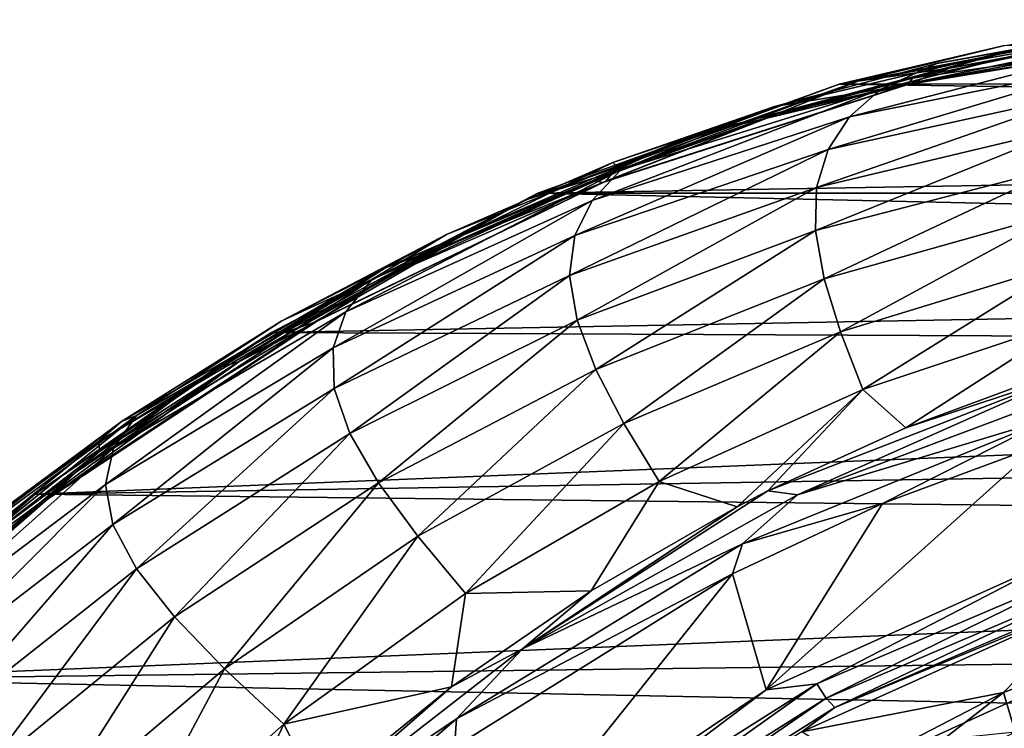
# Model space of a CAD drawing. Header units: metres. Extents: x -237 to 25, y -25 to 25.
# Tile 34 of 165: x -230.4 to -224.34, y 10.81 to 15.17. Entities that reach past the tile are written whole.
import ezdxf

# ---------------------------------------------------------------- set-up
doc = ezdxf.new("R2010")
doc.units = ezdxf.units.M
doc.layers.add('solid_10481232', color=7, linetype='CONTINUOUS')

msp = doc.modelspace()

# ---------------------------------------------------------------- linework, layer by layer
at = {"layer": 'solid_10481232'}
for points in [[(-223.259064, 15.170793, 93.332993), (-223.107666, 15.169221, 93.186241), (-225.240494, 14.79181, 93.718025)], [(-224.338654, 15.011948, 93.602158), (-223.259064, 15.170793, 93.332993), (-225.240494, 14.79181, 93.718025)], [(-225.240494, 14.79181, 93.718025), (-223.107666, 15.169221, 93.186241), (-224.677261, 14.873061, 93.478447)], [(-223.107666, 15.169221, 93.186241), (-223.467407, 15.07922, 93.182732), (-224.677261, 14.873061, 93.478447)], [(-223.448776, 15.048228, 91.851059), (-223.652695, 14.903346, 90.943886), (-225.291473, 14.572211, 91.314186)], [(-225.098953, 14.742999, 92.242638), (-223.448776, 15.048228, 91.851059), (-225.291473, 14.572211, 91.314186)], [(-223.743576, 15.086211, 92.802094), (-223.448776, 15.048228, 91.851059), (-225.098953, 14.742999, 92.242638)], [(-224.753601, 14.900235, 93.05027), (-223.743576, 15.086211, 92.802094), (-225.098953, 14.742999, 92.242638)], [(-222.967285, 15.094254, 92.984795), (-222.987488, 15.089345, 92.899139), (-224.932159, 14.771093, 93.375397)], [(-222.967285, 15.094254, 92.984795), (-224.932159, 14.771093, 93.375397), (-224.913132, 14.779065, 93.461098)], [(-224.903275, 14.811372, 93.28672), (-224.932159, 14.771093, 93.375397), (-222.987488, 15.089345, 92.899139)], [(-222.967285, 15.094254, 92.984795), (-224.913132, 14.779065, 93.461098), (-223.467407, 15.07922, 93.182732)], [(-224.913132, 14.779065, 93.461098), (-224.677261, 14.873061, 93.478447), (-223.467407, 15.07922, 93.182732)], [(-224.158508, 14.965743, 93.10408), (-224.903275, 14.811372, 93.28672), (-222.987488, 15.089345, 92.899139)], [(-224.27092, 14.987572, 93.039757), (-223.743576, 15.086211, 92.802094), (-224.753601, 14.900235, 93.05027)], [(-224.27092, 14.987572, 93.039757), (-225.753738, 14.636154, 93.297325), (-226.256668, 14.456854, 93.534874)], [(-224.27092, 14.987572, 93.039757), (-226.256668, 14.456854, 93.534874), (-224.903275, 14.811372, 93.28672)], [(-224.27092, 14.987572, 93.039757), (-224.753601, 14.900235, 93.05027), (-225.753738, 14.636154, 93.297325)], [(-225.356583, 14.773128, 93.855972), (-224.338654, 15.011948, 93.602158), (-225.240494, 14.79181, 93.718025)], [(-204.308777, 14.785581, 178.047775), (-224.338654, 15.011948, 93.602158), (-225.356583, 14.773128, 93.855972)], [(-224.27092, 14.987572, 93.039757), (-224.903275, 14.811372, 93.28672), (-224.158508, 14.965743, 93.10408)], [(-225.753738, 14.636154, 93.297325), (-224.753601, 14.900235, 93.05027), (-225.098953, 14.742999, 92.242638)], [(-224.913132, 14.779065, 93.461098), (-225.733627, 14.592946, 93.739166), (-224.677261, 14.873061, 93.478447)], [(-225.240494, 14.79181, 93.718025), (-224.677261, 14.873061, 93.478447), (-225.733627, 14.592946, 93.739166)], [(-223.652695, 14.903346, 90.943886), (-223.809967, 14.724872, 90.031105), (-225.424332, 14.370421, 90.377838)], [(-225.291473, 14.572211, 91.314186), (-223.652695, 14.903346, 90.943886), (-225.424332, 14.370421, 90.377838)], [(-227.284836, 14.060947, 94.22776), (-225.240494, 14.79181, 93.718025), (-226.744186, 14.234622, 93.991264)], [(-225.356583, 14.773128, 93.855972), (-225.240494, 14.79181, 93.718025), (-227.284836, 14.060947, 94.22776)], [(-225.240494, 14.79181, 93.718025), (-225.733627, 14.592946, 93.739166), (-226.744186, 14.234622, 93.991264)], [(-226.256668, 14.456854, 93.534874), (-225.800674, 14.564376, 93.508621), (-224.903275, 14.811372, 93.28672)], [(-224.903275, 14.811372, 93.28672), (-225.800674, 14.564376, 93.508621), (-224.932159, 14.771093, 93.375397)], [(-227.21167, 14.10327, 94.318512), (-225.356583, 14.773128, 93.855972), (-227.284836, 14.060947, 94.22776)], [(-205.267349, 14.482231, 178.286758), (-225.356583, 14.773128, 93.855972), (-227.21167, 14.10327, 94.318512)], [(-225.098953, 14.742999, 92.242638), (-225.291473, 14.572211, 91.314186), (-226.87738, 14.05779, 91.673668)], [(-226.699585, 14.245807, 92.622704), (-225.098953, 14.742999, 92.242638), (-226.87738, 14.05779, 91.673668)], [(-224.913132, 14.779065, 93.461098), (-224.932159, 14.771093, 93.375397), (-226.810287, 14.167742, 93.842247)], [(-224.913132, 14.779065, 93.461098), (-226.810287, 14.167742, 93.842247), (-226.792053, 14.176006, 93.928093)], [(-225.800674, 14.564376, 93.508621), (-226.810287, 14.167742, 93.842247), (-224.932159, 14.771093, 93.375397)], [(-224.913132, 14.779065, 93.461098), (-226.792053, 14.176006, 93.928093), (-225.733627, 14.592946, 93.739166)], [(-225.753738, 14.636154, 93.297325), (-225.098953, 14.742999, 92.242638), (-226.699585, 14.245807, 92.622704)], [(-205.267349, 14.482231, 178.286758), (-204.308777, 14.785581, 178.047775), (-225.356583, 14.773128, 93.855972)], [(-223.809967, 14.724872, 90.031105), (-223.918259, 14.512531, 89.125992), (-225.494812, 14.137181, 89.449814)], [(-225.424332, 14.370421, 90.377838), (-223.809967, 14.724872, 90.031105), (-225.494812, 14.137181, 89.449814)], [(-226.749878, 14.291022, 93.544586), (-225.753738, 14.636154, 93.297325), (-226.699585, 14.245807, 92.622704)], [(-226.256668, 14.456854, 93.534874), (-225.753738, 14.636154, 93.297325), (-226.749878, 14.291022, 93.544586)], [(-225.291473, 14.572211, 91.314186), (-225.424332, 14.370421, 90.377838), (-226.983551, 13.841361, 90.714981)], [(-226.87738, 14.05779, 91.673668), (-225.291473, 14.572211, 91.314186), (-226.983551, 13.841361, 90.714981)], [(-225.800674, 14.564376, 93.508621), (-226.871994, 14.180136, 93.775864), (-226.810287, 14.167742, 93.842247)], [(-226.256668, 14.456854, 93.534874), (-226.871994, 14.180136, 93.775864), (-225.800674, 14.564376, 93.508621)], [(-226.792053, 14.176006, 93.928093), (-226.744186, 14.234622, 93.991264), (-225.733627, 14.592946, 93.739166)], [(-223.918259, 14.512531, 89.125992), (-223.975662, 14.266095, 88.241631), (-225.500687, 13.872101, 88.546059)], [(-225.494812, 14.137181, 89.449814), (-223.918259, 14.512531, 89.125992), (-225.500687, 13.872101, 88.546059)], [(-226.256668, 14.456854, 93.534874), (-227.773117, 13.848209, 93.799522), (-228.148163, 13.642351, 94.0065)], [(-226.256668, 14.456854, 93.534874), (-228.148163, 13.642351, 94.0065), (-226.871994, 14.180136, 93.775864)], [(-226.256668, 14.456854, 93.534874), (-226.749878, 14.291022, 93.544586), (-227.773117, 13.848209, 93.799522)], [(-206.212463, 14.103, 178.522385), (-205.267349, 14.482231, 178.286758), (-227.21167, 14.10327, 94.318512)], [(-225.424332, 14.370421, 90.377838), (-225.494812, 14.137181, 89.449814), (-227.015091, 13.595932, 89.765343)], [(-226.983551, 13.841361, 90.714981), (-225.424332, 14.370421, 90.377838), (-227.015091, 13.595932, 89.765343)], [(-226.749878, 14.291022, 93.544586), (-226.699585, 14.245807, 92.622704), (-228.232971, 13.570163, 92.986862)], [(-227.773117, 13.848209, 93.799522), (-226.749878, 14.291022, 93.544586), (-228.232971, 13.570163, 92.986862)], [(-225.500687, 13.872101, 88.546059), (-223.975662, 14.266095, 88.241631), (-225.447525, 13.575615, 87.678986)], [(-223.975662, 14.266095, 88.241631), (-223.986496, 13.986011, 87.388245), (-225.447525, 13.575615, 87.678986)], [(-226.699585, 14.245807, 92.622704), (-226.87738, 14.05779, 91.673668), (-228.393539, 13.372708, 92.018143)], [(-228.232971, 13.570163, 92.986862), (-226.699585, 14.245807, 92.622704), (-228.393539, 13.372708, 92.018143)], [(-226.792053, 14.176006, 93.928093), (-228.128021, 13.594648, 94.339569), (-226.744186, 14.234622, 93.991264)], [(-227.284836, 14.060947, 94.22776), (-226.744186, 14.234622, 93.991264), (-228.128021, 13.594648, 94.339569)], [(-226.792053, 14.176006, 93.928093), (-226.810287, 14.167742, 93.842247), (-228.590973, 13.306038, 94.290421)], [(-226.792053, 14.176006, 93.928093), (-228.590973, 13.306038, 94.290421), (-228.572739, 13.312604, 94.376411)], [(-227.766266, 13.782325, 94.000671), (-228.590973, 13.306038, 94.290421), (-226.810287, 14.167742, 93.842247)], [(-226.792053, 14.176006, 93.928093), (-228.572739, 13.312604, 94.376411), (-228.128021, 13.594648, 94.339569)], [(-228.148163, 13.642351, 94.0065), (-227.766266, 13.782325, 94.000671), (-226.871994, 14.180136, 93.775864)], [(-226.871994, 14.180136, 93.775864), (-227.766266, 13.782325, 94.000671), (-226.810287, 14.167742, 93.842247)], [(-227.015091, 13.595932, 89.765343), (-225.494812, 14.137181, 89.449814), (-226.969589, 13.320977, 88.843163)], [(-225.494812, 14.137181, 89.449814), (-225.500687, 13.872101, 88.546059), (-226.969589, 13.320977, 88.843163)], [(-228.851166, 13.245223, 94.72731), (-227.21167, 14.10327, 94.318512), (-227.284836, 14.060947, 94.22776)], [(-207.141342, 13.649682, 178.753952), (-227.21167, 14.10327, 94.318512), (-228.851166, 13.245223, 94.72731)], [(-207.141342, 13.649682, 178.753952), (-206.212463, 14.103, 178.522385), (-227.21167, 14.10327, 94.318512)], [(-229.197723, 13.02284, 94.70472), (-227.284836, 14.060947, 94.22776), (-229.051956, 13.064037, 94.573135)], [(-228.851166, 13.245223, 94.72731), (-227.284836, 14.060947, 94.22776), (-229.197723, 13.02284, 94.70472)], [(-227.284836, 14.060947, 94.22776), (-228.128021, 13.594648, 94.339569), (-229.051956, 13.064037, 94.573135)], [(-226.87738, 14.05779, 91.673668), (-226.983551, 13.841361, 90.714981), (-228.471603, 13.149434, 91.038551)], [(-228.393539, 13.372708, 92.018143), (-226.87738, 14.05779, 91.673668), (-228.471603, 13.149434, 91.038551)], [(-225.447525, 13.575615, 87.678986), (-223.986496, 13.986011, 87.388245), (-225.346832, 13.248803, 86.858215)], [(-223.986496, 13.986011, 87.388245), (-223.959869, 13.673244, 86.573822), (-225.346832, 13.248803, 86.858215)], [(-228.786911, 13.315763, 94.05294), (-227.773117, 13.848209, 93.799522), (-228.232971, 13.570163, 92.986862)], [(-228.148163, 13.642351, 94.0065), (-227.773117, 13.848209, 93.799522), (-228.786911, 13.315763, 94.05294)], [(-228.471603, 13.149434, 91.038551), (-226.983551, 13.841361, 90.714981), (-228.463974, 12.89964, 90.068825)], [(-226.983551, 13.841361, 90.714981), (-227.015091, 13.595932, 89.765343), (-228.463974, 12.89964, 90.068825)], [(-226.969589, 13.320977, 88.843163), (-225.500687, 13.872101, 88.546059), (-226.853638, 13.016921, 87.962723)], [(-225.500687, 13.872101, 88.546059), (-225.447525, 13.575615, 87.678986), (-226.853638, 13.016921, 87.962723)], [(-227.766266, 13.782325, 94.000671), (-228.77713, 13.242958, 94.256172), (-228.590973, 13.306038, 94.290421)], [(-228.148163, 13.642351, 94.0065), (-228.77713, 13.242958, 94.256172), (-227.766266, 13.782325, 94.000671)], [(-228.148163, 13.642351, 94.0065), (-229.774307, 12.697079, 94.30056), (-229.916199, 12.57348, 94.44735)], [(-228.148163, 13.642351, 94.0065), (-229.916199, 12.57348, 94.44735), (-228.77713, 13.242958, 94.256172)], [(-228.148163, 13.642351, 94.0065), (-228.786911, 13.315763, 94.05294), (-229.774307, 12.697079, 94.30056)], [(-208.011353, 13.148052, 178.97084), (-207.141342, 13.649682, 178.753952), (-228.851166, 13.245223, 94.72731)], [(-225.346832, 13.248803, 86.858215), (-223.959869, 13.673244, 86.573822), (-225.210281, 12.892759, 86.093315)], [(-223.959869, 13.673244, 86.573822), (-223.905014, 13.328772, 85.806297), (-225.210281, 12.892759, 86.093315)], [(-228.572739, 13.312604, 94.376411), (-229.051956, 13.064037, 94.573135), (-228.128021, 13.594648, 94.339569)], [(-228.463974, 12.89964, 90.068825), (-227.015091, 13.595932, 89.765343), (-228.368118, 12.6227, 89.129402)], [(-227.015091, 13.595932, 89.765343), (-226.969589, 13.320977, 88.843163), (-228.368118, 12.6227, 89.129402)], [(-228.232971, 13.570163, 92.986862), (-228.393539, 13.372708, 92.018143), (-229.824463, 12.532162, 92.343727)], [(-229.682861, 12.732397, 93.331032), (-228.232971, 13.570163, 92.986862), (-229.824463, 12.532162, 92.343727)], [(-228.786911, 13.315763, 94.05294), (-228.232971, 13.570163, 92.986862), (-229.682861, 12.732397, 93.331032)], [(-226.853638, 13.016921, 87.962723), (-225.447525, 13.575615, 87.678986), (-226.680786, 12.684921, 87.135101)], [(-225.447525, 13.575615, 87.678986), (-225.346832, 13.248803, 86.858215), (-226.680786, 12.684921, 87.135101)], [(-228.393539, 13.372708, 92.018143), (-228.471603, 13.149434, 91.038551), (-229.873734, 12.308696, 91.344849)], [(-229.824463, 12.532162, 92.343727), (-228.393539, 13.372708, 92.018143), (-229.873734, 12.308696, 91.344849)], [(-228.572739, 13.312604, 94.376411), (-228.590973, 13.306038, 94.290421), (-230.248001, 12.212976, 94.708656)], [(-228.572739, 13.312604, 94.376411), (-230.248001, 12.212976, 94.708656), (-230.229568, 12.217405, 94.794731)], [(-229.907089, 12.514497, 94.541962), (-230.248001, 12.212976, 94.708656), (-228.590973, 13.306038, 94.290421)], [(-228.572739, 13.312604, 94.376411), (-230.229568, 12.217405, 94.794731), (-229.051956, 13.064037, 94.573135)], [(-228.77713, 13.242958, 94.256172), (-229.907089, 12.514497, 94.541962), (-228.590973, 13.306038, 94.290421)], [(-229.774307, 12.697079, 94.30056), (-228.786911, 13.315763, 94.05294), (-229.682861, 12.732397, 93.331032)], [(-228.368118, 12.6227, 89.129402), (-226.969589, 13.320977, 88.843163), (-228.191467, 12.319017, 88.236153)], [(-226.969589, 13.320977, 88.843163), (-226.853638, 13.016921, 87.962723), (-228.191467, 12.319017, 88.236153)], [(-225.210281, 12.892759, 86.093315), (-223.905014, 13.328772, 85.806297), (-224.946152, 12.656872, 85.513672)], [(-223.905014, 13.328772, 85.806297), (-224.069336, 12.982517, 85.31855), (-224.946152, 12.656872, 85.513672)], [(-230.305405, 12.248045, 95.08992), (-228.851166, 13.245223, 94.72731), (-229.197723, 13.02284, 94.70472)], [(-208.011353, 13.148052, 178.97084), (-228.851166, 13.245223, 94.72731), (-230.305405, 12.248045, 95.08992)], [(-229.916199, 12.57348, 94.44735), (-229.907089, 12.514497, 94.541962), (-228.77713, 13.242958, 94.256172)], [(-226.680786, 12.684921, 87.135101), (-225.346832, 13.248803, 86.858215), (-226.464752, 12.326158, 86.371292)], [(-225.346832, 13.248803, 86.858215), (-225.210281, 12.892759, 86.093315), (-226.464752, 12.326158, 86.371292)], [(-208.827332, 12.604368, 179.174255), (-208.011353, 13.148052, 178.97084), (-230.305405, 12.248045, 95.08992)], [(-229.873734, 12.308696, 91.344849), (-228.471603, 13.149434, 91.038551), (-229.827408, 12.061225, 90.356743)], [(-228.471603, 13.149434, 91.038551), (-228.463974, 12.89964, 90.068825), (-229.827408, 12.061225, 90.356743)], [(-230.229568, 12.217405, 94.794731), (-230.051697, 12.386219, 94.826004), (-229.051956, 13.064037, 94.573135)], [(-229.197723, 13.02284, 94.70472), (-229.051956, 13.064037, 94.573135), (-230.051697, 12.386219, 94.826004)], [(-230.950089, 11.719022, 95.14167), (-229.197723, 13.02284, 94.70472), (-230.051697, 12.386219, 94.826004)], [(-230.305405, 12.248045, 95.08992), (-229.197723, 13.02284, 94.70472), (-230.950089, 11.719022, 95.14167)], [(-228.191467, 12.319017, 88.236153), (-226.853638, 13.016921, 87.962723), (-227.949219, 11.989803, 87.401382)], [(-226.853638, 13.016921, 87.962723), (-226.680786, 12.684921, 87.135101), (-227.949219, 11.989803, 87.401382)], [(-225.793961, 12.268647, 85.702515), (-223.92247, 12.99528, 85.235992), (-225.612839, 12.2452, 85.559601)], [(-224.946152, 12.656872, 85.513672), (-223.92247, 12.99528, 85.235992), (-225.793961, 12.268647, 85.702515)], [(-223.92247, 12.99528, 85.235992), (-223.803894, 12.923643, 85.108627), (-225.612839, 12.2452, 85.559601)], [(-224.946152, 12.656872, 85.513672), (-224.069336, 12.982517, 85.31855), (-223.92247, 12.99528, 85.235992)], [(-225.612839, 12.2452, 85.559601), (-223.803894, 12.923643, 85.108627), (-224.049576, 12.715853, 85.108139)], [(-229.827408, 12.061225, 90.356743), (-228.463974, 12.89964, 90.068825), (-229.682907, 11.789048, 89.401443)], [(-228.463974, 12.89964, 90.068825), (-228.368118, 12.6227, 89.129402), (-229.682907, 11.789048, 89.401443)], [(-226.464752, 12.326158, 86.371292), (-225.210281, 12.892759, 86.093315), (-225.983185, 12.171515, 85.744766)], [(-225.210281, 12.892759, 86.093315), (-225.793961, 12.268647, 85.702515), (-225.983185, 12.171515, 85.744766)], [(-225.210281, 12.892759, 86.093315), (-224.946152, 12.656872, 85.513672), (-225.793961, 12.268647, 85.702515)], [(-229.682861, 12.732397, 93.331032), (-229.824463, 12.532162, 92.343727), (-231.153397, 11.545287, 92.646255)], [(-231.031601, 11.741933, 93.650841), (-229.682861, 12.732397, 93.331032), (-231.153397, 11.545287, 92.646255)], [(-229.774307, 12.697079, 94.30056), (-229.682861, 12.732397, 93.331032), (-231.031601, 11.741933, 93.650841)], [(-230.701813, 12.010693, 94.533882), (-229.774307, 12.697079, 94.30056), (-231.031601, 11.741933, 93.650841)], [(-229.916199, 12.57348, 94.44735), (-229.774307, 12.697079, 94.30056), (-230.701813, 12.010693, 94.533882)], [(-227.949219, 11.989803, 87.401382), (-226.680786, 12.684921, 87.135101), (-227.656769, 11.636287, 86.637329)], [(-226.680786, 12.684921, 87.135101), (-226.464752, 12.326158, 86.371292), (-227.656769, 11.636287, 86.637329)], [(-225.951157, 11.941957, 85.582268), (-224.049576, 12.715853, 85.108139), (-225.088455, 12.191378, 85.347176)], [(-225.612839, 12.2452, 85.559601), (-224.049576, 12.715853, 85.108139), (-225.951157, 11.941957, 85.582268)], [(-224.049576, 12.715853, 85.108139), (-224.129868, 12.547088, 85.108162), (-225.088455, 12.191378, 85.347176)], [(-229.682907, 11.789048, 89.401443), (-228.368118, 12.6227, 89.129402), (-229.44838, 11.492549, 88.496101)], [(-228.368118, 12.6227, 89.129402), (-228.191467, 12.319017, 88.236153), (-229.44838, 11.492549, 88.496101)], [(-229.916199, 12.57348, 94.44735), (-230.701813, 12.010693, 94.533882), (-231.526917, 11.265545, 94.848984)], [(-229.916199, 12.57348, 94.44735), (-231.526917, 11.265545, 94.848984), (-229.907089, 12.514497, 94.541962)], [(-209.604675, 12.012988, 179.368042), (-208.827332, 12.604368, 179.174255), (-230.305405, 12.248045, 95.08992)], [(-231.526917, 11.265545, 94.848984), (-230.947021, 11.705762, 94.803513), (-229.907089, 12.514497, 94.541962)], [(-229.824463, 12.532162, 92.343727), (-229.873734, 12.308696, 91.344849), (-231.174072, 11.328002, 91.629929)], [(-231.153397, 11.545287, 92.646255), (-229.824463, 12.532162, 92.343727), (-231.174072, 11.328002, 91.629929)], [(-229.907089, 12.514497, 94.541962), (-230.947021, 11.705762, 94.803513), (-230.248001, 12.212976, 94.708656)], [(-225.804153, 11.044711, 85.52565), (-225.088455, 12.191378, 85.347176), (-224.129868, 12.547088, 85.108162)], [(-223.970001, 11.871848, 85.068321), (-225.804153, 11.044711, 85.52565), (-224.129868, 12.547088, 85.108162)], [(-230.229568, 12.217405, 94.794731), (-231.620834, 11.05704, 95.219849), (-230.051697, 12.386219, 94.826004)], [(-230.950089, 11.719022, 95.14167), (-230.051697, 12.386219, 94.826004), (-231.620834, 11.05704, 95.219849)], [(-231.174072, 11.328002, 91.629929), (-229.873734, 12.308696, 91.344849), (-231.090408, 11.089258, 90.625374)], [(-229.873734, 12.308696, 91.344849), (-229.827408, 12.061225, 90.356743), (-231.090408, 11.089258, 90.625374)], [(-229.44838, 11.492549, 88.496101), (-228.191467, 12.319017, 88.236153), (-229.140259, 11.172956, 87.654076)], [(-228.191467, 12.319017, 88.236153), (-227.949219, 11.989803, 87.401382), (-229.140259, 11.172956, 87.654076)], [(-227.656769, 11.636287, 86.637329), (-226.464752, 12.326158, 86.371292), (-226.883392, 11.652955, 85.946449)], [(-226.464752, 12.326158, 86.371292), (-225.983185, 12.171515, 85.744766), (-226.883392, 11.652955, 85.946449)], [(-231.618256, 11.110173, 95.417282), (-230.305405, 12.248045, 95.08992), (-230.950089, 11.719022, 95.14167)], [(-209.604675, 12.012988, 179.368042), (-230.305405, 12.248045, 95.08992), (-231.618256, 11.110173, 95.417282)], [(-225.793961, 12.268647, 85.702515), (-225.612839, 12.2452, 85.559601), (-227.305389, 11.296626, 85.98156)], [(-225.983185, 12.171515, 85.744766), (-225.793961, 12.268647, 85.702515), (-227.305389, 11.296626, 85.98156)], [(-230.229568, 12.217405, 94.794731), (-230.248001, 12.212976, 94.708656), (-231.752731, 10.905768, 95.085838)], [(-230.229568, 12.217405, 94.794731), (-231.752731, 10.905768, 95.085838), (-231.73439, 10.909124, 95.171989)], [(-230.947021, 11.705762, 94.803513), (-231.752731, 10.905768, 95.085838), (-230.248001, 12.212976, 94.708656)], [(-230.229568, 12.217405, 94.794731), (-231.73439, 10.909124, 95.171989), (-231.620834, 11.05704, 95.219849)], [(-227.305389, 11.296626, 85.98156), (-225.612839, 12.2452, 85.559601), (-225.951157, 11.941957, 85.582268)], [(-225.804153, 11.044711, 85.52565), (-226.011932, 11.759073, 85.577438), (-225.088455, 12.191378, 85.347176)], [(-225.951157, 11.941957, 85.582268), (-225.088455, 12.191378, 85.347176), (-226.011932, 11.759073, 85.577438)], [(-226.883392, 11.652955, 85.946449), (-225.983185, 12.171515, 85.744766), (-227.305389, 11.296626, 85.98156)], [(-210.339844, 11.376556, 179.5513), (-209.604675, 12.012988, 179.368042), (-231.618256, 11.110173, 95.417282)], [(-231.090408, 11.089258, 90.625374), (-229.827408, 12.061225, 90.356743), (-230.899918, 10.828312, 89.655785)], [(-229.827408, 12.061225, 90.356743), (-229.682907, 11.789048, 89.401443), (-230.899918, 10.828312, 89.655785)], [(-229.140259, 11.172956, 87.654076), (-227.949219, 11.989803, 87.401382), (-228.775177, 10.831516, 86.888641)], [(-227.949219, 11.989803, 87.401382), (-227.656769, 11.636287, 86.637329), (-228.775177, 10.831516, 86.888641)], [(-227.710876, 10.865329, 86.021034), (-225.951157, 11.941957, 85.582268), (-226.011932, 11.759073, 85.577438)], [(-227.305389, 11.296626, 85.98156), (-225.951157, 11.941957, 85.582268), (-227.710876, 10.865329, 86.021034)], [(-225.493851, 11.080082, 85.471687), (-225.804153, 11.044711, 85.52565), (-223.970001, 11.871848, 85.068321)], [(-223.744583, 11.826828, 85.035545), (-225.493851, 11.080082, 85.471687), (-223.970001, 11.871848, 85.068321)], [(-225.435181, 10.993243, 85.524086), (-225.493851, 11.080082, 85.471687), (-223.744583, 11.826828, 85.035545)], [(-223.699631, 11.734137, 85.09137), (-225.435181, 10.993243, 85.524086), (-223.744583, 11.826828, 85.035545)], [(-230.899918, 10.828312, 89.655785), (-229.682907, 11.789048, 89.401443), (-230.611221, 10.545521, 88.739304)], [(-229.682907, 11.789048, 89.401443), (-229.44838, 11.492549, 88.496101), (-230.611221, 10.545521, 88.739304)], [(-227.481995, 9.918869, 85.944008), (-227.72345, 10.69027, 86.004196), (-226.011932, 11.759073, 85.577438)], [(-227.710876, 10.865329, 86.021034), (-226.011932, 11.759073, 85.577438), (-227.72345, 10.69027, 86.004196)], [(-225.804153, 11.044711, 85.52565), (-227.481995, 9.918869, 85.944008), (-226.011932, 11.759073, 85.577438)], [(-225.382935, 10.935225, 85.61145), (-225.435181, 10.993243, 85.524086), (-223.699631, 11.734137, 85.09137)], [(-223.65654, 11.672209, 85.181015), (-225.382935, 10.935225, 85.61145), (-223.699631, 11.734137, 85.09137)], [(-224.271133, 10.785501, 88.577888), (-224.343216, 11.027795, 88.798676), (-222.448914, 11.739405, 88.815407)], [(-223.793472, 11.591555, 85.333473), (-222.448914, 11.739405, 88.815407), (-224.343216, 11.027795, 88.798676)], [(-227.742126, 11.062608, 86.139999), (-226.883392, 11.652955, 85.946449), (-227.305389, 11.296626, 85.98156)], [(-227.656769, 11.636287, 86.637329), (-226.883392, 11.652955, 85.946449), (-227.742126, 11.062608, 86.139999)], [(-223.65654, 11.672209, 85.181015), (-223.793472, 11.591555, 85.333473), (-225.382935, 10.935225, 85.61145)], [(-228.775177, 10.831516, 86.888641), (-227.656769, 11.636287, 86.637329), (-227.742126, 11.062608, 86.139999)], [(-225.585342, 10.785136, 85.780243), (-223.793472, 11.591555, 85.333473), (-224.343216, 11.027795, 88.798676)], [(-225.382935, 10.935225, 85.61145), (-223.793472, 11.591555, 85.333473), (-225.585342, 10.785136, 85.780243)], [(-230.611221, 10.545521, 88.739304), (-229.44838, 11.492549, 88.496101), (-230.241608, 10.242099, 87.890137)], [(-229.44838, 11.492549, 88.496101), (-229.140259, 11.172956, 87.654076), (-230.241608, 10.242099, 87.890137)], [(-211.032791, 10.694245, 179.724045), (-210.339844, 11.376556, 179.5513), (-231.618256, 11.110173, 95.417282)], [(-228.845016, 10.09984, 86.365402), (-227.305389, 11.296626, 85.98156), (-227.710876, 10.865329, 86.021034)], [(-227.742126, 11.062608, 86.139999), (-227.305389, 11.296626, 85.98156), (-228.845016, 10.09984, 86.365402)], [(-230.241608, 10.242099, 87.890137), (-229.140259, 11.172956, 87.654076), (-229.808578, 9.919284, 87.122398)], [(-229.140259, 11.172956, 87.654076), (-228.775177, 10.831516, 86.888641), (-229.808578, 9.919284, 87.122398)], [(-211.032791, 10.694245, 179.724045), (-231.618256, 11.110173, 95.417282), (-232.799103, 9.819631, 95.711739)], [(-223.967026, 11.123791, 86.510429), (-223.799866, 10.365141, 86.46875), (-225.338562, 9.56365, 86.852386)], [(-223.967026, 11.123791, 86.510429), (-225.338562, 9.56365, 86.852386), (-224.832413, 10.726976, 86.726189)], [(-223.967026, 11.123791, 86.510429), (-224.832413, 10.726976, 86.726189), (-224.271133, 10.785501, 88.577888)], [(-228.55574, 10.402612, 86.324593), (-227.742126, 11.062608, 86.139999), (-228.845016, 10.09984, 86.365402)], [(-228.775177, 10.831516, 86.888641), (-227.742126, 11.062608, 86.139999), (-228.55574, 10.402612, 86.324593)], [(-227.108215, 10.060508, 85.874191), (-227.481995, 9.918869, 85.944008), (-225.804153, 11.044711, 85.52565)], [(-225.493851, 11.080082, 85.471687), (-227.108215, 10.060508, 85.874191), (-225.804153, 11.044711, 85.52565)], [(-227.036896, 9.98166, 85.923439), (-227.108215, 10.060508, 85.874191), (-225.493851, 11.080082, 85.471687)], [(-225.435181, 10.993243, 85.524086), (-227.036896, 9.98166, 85.923439), (-225.493851, 11.080082, 85.471687)], [(-226.976196, 9.928981, 86.008698), (-227.036896, 9.98166, 85.923439), (-225.435181, 10.993243, 85.524086)], [(-225.382935, 10.935225, 85.61145), (-226.976196, 9.928981, 86.008698), (-225.435181, 10.993243, 85.524086)], [(-225.585342, 10.785136, 85.780243), (-224.343216, 11.027795, 88.798676), (-225.234161, 10.565041, 88.806183)], [(-225.552536, 10.085114, 88.603027), (-225.234161, 10.565041, 88.806183), (-224.343216, 11.027795, 88.798676)], [(-224.271133, 10.785501, 88.577888), (-225.552536, 10.085114, 88.603027), (-224.343216, 11.027795, 88.798676)], [(-225.382935, 10.935225, 85.61145), (-225.585342, 10.785136, 85.780243), (-226.976196, 9.928981, 86.008698)], [(-229.284439, 9.513387, 86.413391), (-227.710876, 10.865329, 86.021034), (-227.72345, 10.69027, 86.004196)], [(-228.845016, 10.09984, 86.365402), (-227.710876, 10.865329, 86.021034), (-229.284439, 9.513387, 86.413391)], [(-229.808578, 9.919284, 87.122398), (-228.775177, 10.831516, 86.888641), (-229.316864, 9.678126, 86.498627)], [(-228.775177, 10.831516, 86.888641), (-228.55574, 10.402612, 86.324593), (-229.316864, 9.678126, 86.498627)]]:
    msp.add_3dface(points, dxfattribs=at)

doc.saveas('drawing.dxf')
